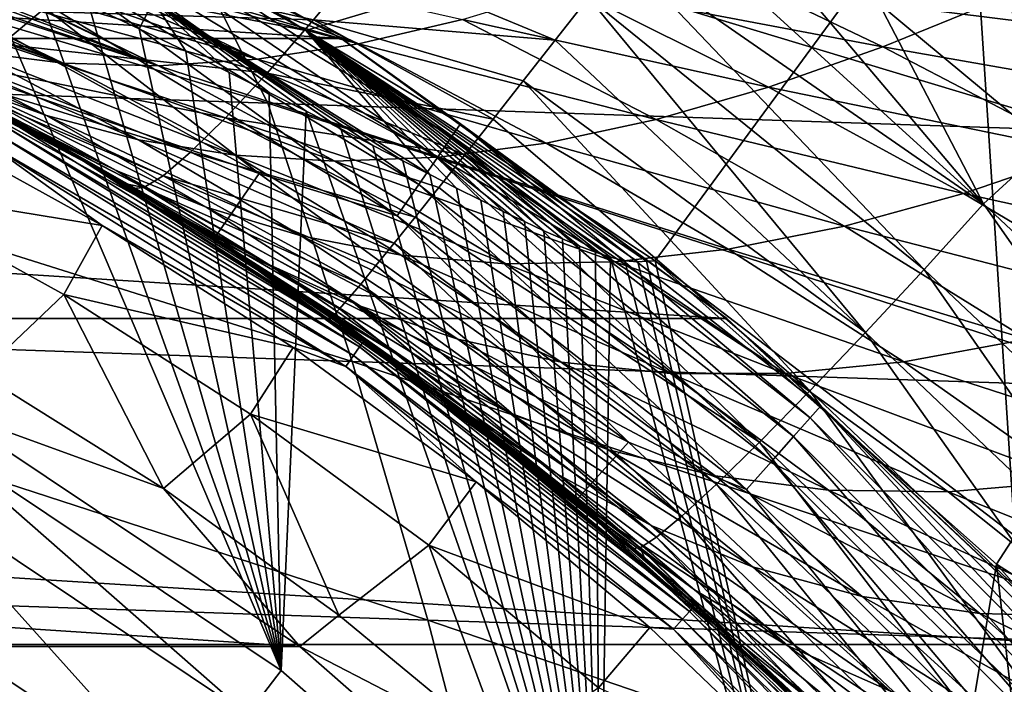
# Model space of a CAD drawing. Header units: metres. Extents: x -31 to 167, y -24 to 31.
# Tile 93 of 155: x 10.82 to 17.05, y 16.18 to 20.38. Entities that reach past the tile are written whole.
import ezdxf

# ---------------------------------------------------------------- set-up
doc = ezdxf.new("R2010")
doc.units = ezdxf.units.M
doc.layers.add('solid_12_381_042_XXX', color=7, linetype='CONTINUOUS')

msp = doc.modelspace()

# ---------------------------------------------------------------- linework, layer by layer
at = {"layer": 'solid_12_381_042_XXX'}
for points in [[(12.85965, 20.263948, -4), (-12.859702, 20.263912, -4), (-10.218286, 21.716007, -4)], [(12.85965, 20.263948, -4), (-10.218286, 21.716007, -4), (10.218121, 21.716084, -4)], [(12.85965, 20.263948, -4), (10.218121, 21.716084, -4), (10.218808, 21.715799, -1)], [(12.85993, 20.263815, -1), (10.218808, 21.715799, -1), (11.137647, 21.221012, -0.742193)], [(12.85965, 20.263948, -4), (10.218808, 21.715799, -1), (12.85993, 20.263815, -1)], [(12.395904, 19.854485, 145.368698), (6.301621, 21.673597, 145.193024), (7.173658, 20.032797, 145.355576)], [(12.395904, 19.854485, 145.368698), (11.558103, 21.500824, 145.196259), (6.301621, 21.673597, 145.193024)], [(16.832214, 21.565218, 115.372955), (10.375233, 21.556482, 115.366379), (12.635409, 20.315649, 115.443245)], [(11.671826, 20.499928, 115.469109), (12.635409, 20.315649, 115.443245), (10.375233, 21.556482, 115.366379)], [(16.832214, 21.565218, 115.372955), (12.635409, 20.315649, 115.443245), (14.845093, 18.857975, 115.540306)], [(16.832214, 21.565218, 115.372955), (14.845093, 18.857975, 115.540306), (17.121824, 17.117264, 115.661949)], [(22.768196, 21.571514, 115.377792), (16.832214, 21.565218, 115.372955), (18.121435, 16.221169, 115.725655)], [(16.832214, 21.565218, 115.372955), (17.121824, 17.117264, 115.661949), (18.121435, 16.221169, 115.725655)], [(17.586922, 19.68082, 145.377533), (11.558103, 21.500824, 145.196259), (12.395904, 19.854485, 145.368698)], [(17.586922, 19.68082, 145.377533), (16.865307, 21.32514, 145.198502), (11.558103, 21.500824, 145.196259)], [(16.923563, 19.216997, 141.785263), (14.865759, 21.091396, 142.00322), (15.091209, 21.383778, 142.054443)], [(16.262495, 20.482723, 141.957672), (16.923563, 19.216997, 141.785263), (15.091209, 21.383778, 142.054443)], [(22.757807, 19.512238, 145.382645), (16.865307, 21.32514, 145.198502), (17.586922, 19.68082, 145.377533)], [(22.757807, 19.512238, 145.382645), (22.232065, 21.146555, 145.199921), (16.865307, 21.32514, 145.198502)], [(11.137647, 21.221012, -0.742193), (11.091277, 21.132664, -0.50068), (13.557671, 19.641676, -0.50068)], [(13.614351, 19.723793, -0.742193), (11.137647, 21.221012, -0.742193), (13.557671, 19.641676, -0.50068)], [(12.85993, 20.263815, -1), (11.137647, 21.221012, -0.742193), (13.614351, 19.723793, -0.742193)], [(20.943966, 19.903238, 141.907089), (16.262495, 20.482723, 141.957672), (20.892202, 21.191086, 142.052658)], [(11.091277, 21.132664, -0.50068), (11.017414, 20.991928, -0.293264), (13.467381, 19.510872, -0.293264)], [(13.557671, 19.641676, -0.50068), (11.091277, 21.132664, -0.50068), (13.467381, 19.510872, -0.293264)], [(16.923563, 19.216997, 141.785263), (14.641596, 20.803211, 141.91774), (14.865759, 21.091396, 142.00322)], [(11.017414, 20.991928, -0.293264), (10.9211, 20.808418, -0.134106), (13.34965, 19.340307, -0.134106)], [(13.467381, 19.510872, -0.293264), (11.017414, 20.991928, -0.293264), (13.34965, 19.340307, -0.134106)], [(10.9211, 20.808418, -0.134106), (10.808912, 20.594662, -0.034074), (13.212515, 19.141632, -0.034074)], [(13.34965, 19.340307, -0.134106), (10.9211, 20.808418, -0.134106), (13.212515, 19.141632, -0.034074)], [(11.520878, 20.767397, 105.95295), (11.737055, 20.811844, 106.133453), (12.96901, 20.23048, 105.390472)], [(12.96901, 20.23048, 105.390472), (11.737055, 20.811844, 106.133453), (13.625897, 20.383738, 105.899178)], [(14.2955, 20.588516, 106.379929), (14.974461, 20.839272, 106.834229), (16.284985, 20.210779, 106.108505)], [(16.284985, 20.210779, 106.108505), (14.974461, 20.839272, 106.834229), (17.013964, 20.50766, 106.544502)], [(17.013964, 20.50766, 106.544502), (17.746273, 20.834291, 106.959892), (19.114004, 20.189844, 106.230728)], [(10.743679, 19.769253, 138.248474), (11.106231, 19.567873, 118.390305), (8.599384, 20.79184, 118.390305)], [(10.723753, 19.763365, 118.2976), (8.599384, 20.79184, 118.390305), (11.106231, 19.567873, 118.390305)], [(12.34033, 19.409107), (9.810481, 20.802723), (9.579649, 20.358761)], [(10.808912, 20.594662, -0.034074), (9.810481, 20.802723), (12.34033, 19.409107)], [(10.250444, 17.753241, 115.540306), (12.479568, 16.263773, 115.540306), (10.543937, 20.802044, 115.540306)], [(12.479568, 16.263773, 115.540306), (10.917994, 20.635038, 115.540306), (10.543937, 20.802044, 115.540306)], [(12.996515, 20.760069, 141.64566), (12.682897, 20.382853, 141.304153), (11.236191, 20.703674, 141.13121)], [(11.274477, 20.724112, 105.740974), (11.520878, 20.767397, 105.95295), (12.96901, 20.23048, 105.390472)], [(14.212504, 20.253651, 141.648361), (12.682897, 20.382853, 141.304153), (12.996515, 20.760069, 141.64566)], [(14.423568, 20.523561, 141.799271), (14.212504, 20.253651, 141.648361), (12.996515, 20.760069, 141.64566)], [(16.546854, 18.802715, 141.615997), (14.423568, 20.523561, 141.799271), (14.641596, 20.803211, 141.91774)], [(16.923563, 19.216997, 141.785263), (16.546854, 18.802715, 141.615997), (14.641596, 20.803211, 141.91774)], [(10.958062, 20.435949, 140.652878), (10.712054, 20.229219, 140.118698), (9.260486, 20.697369, 139.892899)], [(9.427893, 20.690281, 103.927811), (9.608297, 20.669222, 104.124306), (11.099112, 20.108881, 103.692703)], [(10.515891, 20.182346, 103.07283), (9.427893, 20.690281, 103.927811), (11.099112, 20.108881, 103.692703)], [(10.789176, 20.663826, 105.30452), (11.032881, 20.689787, 105.526756), (12.327688, 20.132502, 104.853188)], [(12.682897, 20.382853, 141.304153), (10.958062, 20.435949, 140.652878), (11.236191, 20.703674, 141.13121)], [(11.032881, 20.689787, 105.526756), (11.147876, 20.704988, 105.629311), (12.327688, 20.132502, 104.853188)], [(11.147876, 20.704988, 105.629311), (11.274477, 20.724112, 105.740974), (12.96901, 20.23048, 105.390472)], [(12.327688, 20.132502, 104.853188), (11.147876, 20.704988, 105.629311), (12.96901, 20.23048, 105.390472)], [(9.608297, 20.669222, 104.124306), (9.838174, 20.650372, 104.368294), (11.099112, 20.108881, 103.692703)], [(9.838174, 20.650372, 104.368294), (9.985083, 20.642931, 104.520508), (11.099112, 20.108881, 103.692703)], [(9.985083, 20.642931, 104.520508), (10.067979, 20.640295, 104.605125), (11.703679, 20.091789, 104.286926)], [(11.099112, 20.108881, 103.692703), (9.985083, 20.642931, 104.520508), (11.703679, 20.091789, 104.286926)], [(10.067979, 20.640295, 104.605125), (10.229601, 20.638371, 104.767532), (11.703679, 20.091789, 104.286926)], [(10.229601, 20.638371, 104.767532), (10.302763, 20.638887, 104.839943), (11.703679, 20.091789, 104.286926)], [(10.302763, 20.638887, 104.839943), (10.545744, 20.64674, 105.075615), (11.703679, 20.091789, 104.286926)], [(10.545744, 20.64674, 105.075615), (10.558294, 20.647398, 105.087585), (11.703679, 20.091789, 104.286926)], [(10.558294, 20.647398, 105.087585), (10.789176, 20.663826, 105.30452), (12.327688, 20.132502, 104.853188)], [(11.703679, 20.091789, 104.286926), (10.558294, 20.647398, 105.087585), (12.327688, 20.132502, 104.853188)], [(12.479568, 16.263773, 115.540306), (11.26307, 20.476185, 115.540306), (10.917994, 20.635038, 115.540306)], [(13.212515, 19.141632, -0.034074), (10.808912, 20.594662, -0.034074), (12.34033, 19.409107)], [(13.625897, 20.383738, 105.899178), (14.2955, 20.588516, 106.379929), (15.562896, 19.955587, 105.64547)], [(15.562896, 19.955587, 105.64547), (14.2955, 20.588516, 106.379929), (16.284985, 20.210779, 106.108505)], [(11.671826, 20.499928, 115.469109), (11.26307, 20.476185, 115.540306), (11.581841, 20.325537, 115.540306)], [(11.671826, 20.499928, 115.469109), (11.581841, 20.325537, 115.540306), (11.876694, 20.183058, 115.540306)], [(11.671826, 20.499928, 115.469109), (11.876694, 20.183058, 115.540306), (12.149757, 20.048639, 115.540306)], [(11.671826, 20.499928, 115.469109), (12.149757, 20.048639, 115.540306), (12.402943, 19.922123, 115.540306)], [(11.671826, 20.499928, 115.469109), (12.402943, 19.922123, 115.540306), (12.637967, 19.803307, 115.540306)], [(11.671826, 20.499928, 115.469109), (12.637967, 19.803307, 115.540306), (12.856379, 19.691971, 115.540306)], [(11.671826, 20.499928, 115.469109), (12.856379, 19.691971, 115.540306), (13.059547, 19.587893, 115.540306)], [(11.671826, 20.499928, 115.469109), (13.059547, 19.587893, 115.540306), (13.248655, 19.490879, 115.540306)], [(11.671826, 20.499928, 115.469109), (13.248655, 19.490879, 115.540306), (13.419988, 19.403179, 115.540306)], [(11.671826, 20.499928, 115.469109), (13.419988, 19.403179, 115.540306), (12.635409, 20.315649, 115.443245)], [(16.175777, 18.402962, 141.357346), (14.212504, 20.253651, 141.648361), (14.423568, 20.523561, 141.799271)], [(16.546854, 18.802715, 141.615997), (16.175777, 18.402962, 141.357346), (14.423568, 20.523561, 141.799271)], [(16.284985, 20.210779, 106.108505), (17.013964, 20.50766, 106.544502), (18.336901, 19.85121, 105.815186)], [(18.336901, 19.85121, 105.815186), (17.013964, 20.50766, 106.544502), (19.114004, 20.189844, 106.230728)], [(9.415496, 20.475409, 101.773178), (9.955138, 20.30724, 102.431534), (10.995264, 19.77713, 101.538101)], [(10.438899, 19.977442, 100.84964), (9.415496, 20.475409, 101.773178), (10.995264, 19.77713, 101.538101)], [(12.389606, 20.045834, 140.885864), (10.712054, 20.229219, 140.118698), (10.958062, 20.435949, 140.652878)], [(12.682897, 20.382853, 141.304153), (12.389606, 20.045834, 140.885864), (10.958062, 20.435949, 140.652878)], [(12.479568, 16.263773, 115.540306), (11.581841, 20.325537, 115.540306), (11.26307, 20.476185, 115.540306)], [(16.262495, 20.482723, 141.957672), (17.333847, 19.593832, 141.865097), (16.923563, 19.216997, 141.785263)], [(20.943966, 19.903238, 141.907089), (17.333847, 19.593832, 141.865097), (16.262495, 20.482723, 141.957672)], [(9.497038, 20.397457, 99.336861), (9.901864, 20.209946, 100.149109), (10.888529, 19.696531, 99.176201)], [(10.486546, 19.906841, 98.308716), (9.497038, 20.397457, 99.336861), (10.888529, 19.696531, 99.176201)], [(13.819621, 19.753803, 141.255508), (12.389606, 20.045834, 140.885864), (12.682897, 20.382853, 141.304153)], [(14.010841, 19.996616, 141.466797), (13.819621, 19.753803, 141.255508), (12.682897, 20.382853, 141.304153)], [(14.212504, 20.253651, 141.648361), (14.010841, 19.996616, 141.466797), (12.682897, 20.382853, 141.304153)], [(12.96901, 20.23048, 105.390472), (13.625897, 20.383738, 105.899178), (14.851562, 19.750799, 105.151756)], [(14.851562, 19.750799, 105.151756), (13.625897, 20.383738, 105.899178), (15.562896, 19.955587, 105.64547)], [(9.579649, 20.358761), (10.486546, 19.906841, 98.308716), (11.419477, 19.386736, 97.289581)], [(9.579649, 20.358761), (11.419477, 19.386736, 97.289581), (12.030106, 19.013851, 96.590744)], [(12.055897, 18.99744), (9.579649, 20.358761), (12.030106, 19.013851, 96.590744)], [(12.34033, 19.409107), (9.579649, 20.358761), (12.055897, 18.99744)], [(12.479568, 16.263773, 115.540306), (11.876694, 20.183058, 115.540306), (11.581841, 20.325537, 115.540306)], [(12.635409, 20.315649, 115.443245), (13.419988, 19.403179, 115.540306), (13.588861, 19.317291, 115.540306)], [(12.635409, 20.315649, 115.443245), (13.588861, 19.317291, 115.540306), (13.741833, 19.240356, 115.540306)], [(12.635409, 20.315649, 115.443245), (13.741833, 19.240356, 115.540306), (13.88451, 19.169785, 115.540306)], [(12.635409, 20.315649, 115.443245), (13.88451, 19.169785, 115.540306), (14.017656, 19.105455, 115.540306)], [(12.635409, 20.315649, 115.443245), (14.017656, 19.105455, 115.540306), (14.141982, 19.047308, 115.540306)], [(12.635409, 20.315649, 115.443245), (14.141982, 19.047308, 115.540306), (14.258147, 18.995363, 115.540306)], [(12.635409, 20.315649, 115.443245), (14.258147, 18.995363, 115.540306), (14.366763, 18.949778, 115.540306)], [(12.635409, 20.315649, 115.443245), (14.366763, 18.949778, 115.540306), (14.468398, 18.910944, 115.540306)], [(12.635409, 20.315649, 115.443245), (14.468398, 18.910944, 115.540306), (14.56356, 18.879707, 115.540306)], [(12.635409, 20.315649, 115.443245), (14.56356, 18.879707, 115.540306), (14.652581, 18.858046, 115.540306)], [(12.635409, 20.315649, 115.443245), (14.652581, 18.858046, 115.540306), (14.735197, 18.850737, 115.540306)], [(12.635409, 20.315649, 115.443245), (14.735197, 18.850737, 115.540306), (14.789753, 18.854467, 115.540306)], [(12.635409, 20.315649, 115.443245), (14.789753, 18.854467, 115.540306), (14.845093, 18.857975, 115.540306)], [(15.298251, 18.492151, -4), (-15.29828, 18.492128, -4), (-12.859702, 20.263912, -4)], [(15.298251, 18.492151, -4), (-12.859702, 20.263912, -4), (12.85965, 20.263948, -4)], [(9.955138, 20.30724, 102.431534), (10.515891, 20.182346, 103.07283), (11.576852, 19.623493, 102.208954)], [(10.995264, 19.77713, 101.538101), (9.955138, 20.30724, 102.431534), (11.576852, 19.623493, 102.208954)], [(15.298251, 18.492151, -4), (12.85965, 20.263948, -4), (12.85993, 20.263815, -1)], [(15.298245, 18.49226, -1), (12.85993, 20.263815, -1), (13.614351, 19.723793, -0.742193)], [(15.298251, 18.492151, -4), (12.85993, 20.263815, -1), (15.298245, 18.49226, -1)], [(16.175777, 18.402962, 141.357346), (14.010841, 19.996616, 141.466797), (14.212504, 20.253651, 141.648361)], [(11.435331, 19.429338, 99.909225), (10.888529, 19.696531, 99.176201), (9.901864, 20.209946, 100.149109)], [(11.435331, 19.429338, 99.909225), (9.901864, 20.209946, 100.149109), (10.438899, 19.977442, 100.84964)], [(12.127623, 19.762581, 140.400482), (10.506709, 20.091585, 139.543854), (10.712054, 20.229219, 140.118698)], [(12.389606, 20.045834, 140.885864), (12.127623, 19.762581, 140.400482), (10.712054, 20.229219, 140.118698)], [(12.479568, 16.263773, 115.540306), (12.149757, 20.048639, 115.540306), (11.876694, 20.183058, 115.540306)], [(12.327688, 20.132502, 104.853188), (12.96901, 20.23048, 105.390472), (14.155043, 19.602343, 104.62603)], [(14.155043, 19.602343, 104.62603), (12.96901, 20.23048, 105.390472), (14.851562, 19.750799, 105.151756)], [(15.562896, 19.955587, 105.64547), (16.284985, 20.210779, 106.108505), (17.563219, 19.544828, 105.375435)], [(17.563219, 19.544828, 105.375435), (16.284985, 20.210779, 106.108505), (18.336901, 19.85121, 105.815186)], [(10.515891, 20.182346, 103.07283), (11.099112, 20.108881, 103.692703), (12.185318, 19.525425, 102.857201)], [(11.576852, 19.623493, 102.208954), (10.515891, 20.182346, 103.07283), (12.185318, 19.525425, 102.857201)], [(11.703679, 20.091789, 104.286926), (12.327688, 20.132502, 104.853188), (13.476878, 19.514196, 104.068031)], [(13.476878, 19.514196, 104.068031), (12.327688, 20.132502, 104.853188), (14.155043, 19.602343, 104.62603)], [(11.906414, 19.543781, 139.862686), (10.348194, 20.027008, 138.946213), (10.506709, 20.091585, 139.543854)], [(12.127623, 19.762581, 140.400482), (11.906414, 19.543781, 139.862686), (10.506709, 20.091585, 139.543854)], [(11.099112, 20.108881, 103.692703), (11.703679, 20.091789, 104.286926), (12.819421, 19.48842, 103.477882)], [(12.185318, 19.525425, 102.857201), (11.099112, 20.108881, 103.692703), (12.819421, 19.48842, 103.477882)], [(12.819421, 19.48842, 103.477882), (11.703679, 20.091789, 104.286926), (13.476878, 19.514196, 104.068031)], [(12.92809, 18.220711, 145.526337), (7.173658, 20.032797, 145.355576), (7.827365, 18.396338, 145.504456)], [(12.92809, 18.220711, 145.526337), (12.395904, 19.854485, 145.368698), (7.173658, 20.032797, 145.355576)], [(11.610448, 19.320877, 138.704468), (10.743679, 19.769253, 138.248474), (10.243365, 20.03306, 138.346222)], [(11.732837, 19.395966, 139.290741), (10.243365, 20.03306, 138.346222), (10.348194, 20.027008, 138.946213)], [(11.732837, 19.395966, 139.290741), (11.610448, 19.320877, 138.704468), (10.243365, 20.03306, 138.346222)], [(11.906414, 19.543781, 139.862686), (11.732837, 19.395966, 139.290741), (10.348194, 20.027008, 138.946213)], [(13.640998, 19.527941, 141.016861), (12.127623, 19.762581, 140.400482), (12.389606, 20.045834, 140.885864)], [(12.479568, 16.263773, 115.540306), (12.402943, 19.922123, 115.540306), (12.149757, 20.048639, 115.540306)], [(13.819621, 19.753803, 141.255508), (13.640998, 19.527941, 141.016861), (12.389606, 20.045834, 140.885864)], [(15.824375, 18.03355, 141.011566), (13.819621, 19.753803, 141.255508), (14.010841, 19.996616, 141.466797)], [(16.175777, 18.402962, 141.357346), (15.824375, 18.03355, 141.011566), (14.010841, 19.996616, 141.466797)], [(10.438899, 19.977442, 100.84964), (10.995264, 19.77713, 101.538101), (12.005244, 19.197104, 100.630005)], [(11.435331, 19.429338, 99.909225), (10.438899, 19.977442, 100.84964), (12.005244, 19.197104, 100.630005)], [(14.851562, 19.750799, 105.151756), (15.562896, 19.955587, 105.64547), (16.797106, 19.283632, 104.904228)], [(16.797106, 19.283632, 104.904228), (15.562896, 19.955587, 105.64547), (17.563219, 19.544828, 105.375435)], [(10.486546, 19.906841, 98.308716), (10.888529, 19.696531, 99.176201), (11.847939, 19.135496, 98.178062)], [(11.419477, 19.386736, 97.289581), (10.486546, 19.906841, 98.308716), (11.847939, 19.135496, 98.178062)], [(12.479568, 16.263773, 115.540306), (12.637967, 19.803307, 115.540306), (12.402943, 19.922123, 115.540306)], [(17.97925, 18.052408, 145.541245), (12.395904, 19.854485, 145.368698), (12.92809, 18.220711, 145.526337)], [(17.97925, 18.052408, 145.541245), (17.586922, 19.68082, 145.377533), (12.395904, 19.854485, 145.368698)], [(9.878297, 19.321156, 118.090302), (10.090105, 19.774429, 118.090302), (11.347149, 19.080915, 118.090302)], [(10.631763, 19.593834, 118.104897), (11.347149, 19.080915, 118.090302), (10.090105, 19.774429, 118.090302)], [(10.703403, 19.725863, 118.21389), (10.723753, 19.763365, 118.2976), (12.999601, 18.346657, 118.2976)], [(12.999601, 18.346657, 118.2976), (10.723753, 19.763365, 118.2976), (11.106231, 19.567873, 118.390305)], [(10.743679, 19.769253, 138.248474), (11.48781, 19.346323, 138.130341), (11.106231, 19.567873, 118.390305)], [(11.610448, 19.320877, 138.704468), (11.48781, 19.346323, 138.130341), (10.743679, 19.769253, 138.248474)], [(10.995264, 19.77713, 101.538101), (11.576852, 19.623493, 102.208954), (12.605286, 19.015436, 101.332481)], [(12.005244, 19.197104, 100.630005), (10.995264, 19.77713, 101.538101), (12.605286, 19.015436, 101.332481)], [(13.326756, 19.133627, 140.464844), (11.906414, 19.543781, 139.862686), (12.127623, 19.762581, 140.400482)], [(13.476205, 19.32058, 140.752518), (13.326756, 19.133627, 140.464844), (12.127623, 19.762581, 140.400482)], [(13.640998, 19.527941, 141.016861), (13.476205, 19.32058, 140.752518), (12.127623, 19.762581, 140.400482)], [(12.479568, 16.263773, 115.540306), (14.49544, 14.495886, 115.540306), (12.637967, 19.803307, 115.540306)], [(14.49544, 14.495886, 115.540306), (12.856379, 19.691971, 115.540306), (12.637967, 19.803307, 115.540306)], [(15.824375, 18.03355, 141.011566), (13.640998, 19.527941, 141.016861), (13.819621, 19.753803, 141.255508)], [(14.155043, 19.602343, 104.62603), (14.851562, 19.750799, 105.151756), (16.043192, 19.077061, 104.397629)], [(16.043192, 19.077061, 104.397629), (14.851562, 19.750799, 105.151756), (16.797106, 19.283632, 104.904228)], [(10.703403, 19.725863, 118.21389), (12.974934, 18.311844, 118.21389), (10.671704, 19.667442, 118.147484)], [(10.703403, 19.725863, 118.21389), (12.999601, 18.346657, 118.2976), (12.974934, 18.311844, 118.21389)], [(12.400736, 18.833666, 98.946915), (11.847939, 19.135496, 98.178062), (10.888529, 19.696531, 99.176201)], [(12.400736, 18.833666, 98.946915), (10.888529, 19.696531, 99.176201), (11.435331, 19.429338, 99.909225)], [(14.49544, 14.495886, 115.540306), (13.059547, 19.587893, 115.540306), (12.856379, 19.691971, 115.540306)], [(13.614351, 19.723793, -0.742193), (13.557671, 19.641676, -0.50068), (15.826363, 17.864271, -0.50068)], [(15.892528, 17.938955, -0.742193), (13.614351, 19.723793, -0.742193), (15.826363, 17.864271, -0.50068)], [(15.298245, 18.49226, -1), (13.614351, 19.723793, -0.742193), (15.892528, 17.938955, -0.742193)], [(10.671704, 19.667442, 118.147484), (12.936507, 18.25761, 118.147484), (10.631763, 19.593834, 118.104897)], [(12.974934, 18.311844, 118.21389), (12.936507, 18.25761, 118.147484), (10.671704, 19.667442, 118.147484)], [(11.576852, 19.623493, 102.208954), (12.185318, 19.525425, 102.857201), (13.237432, 18.893953, 102.010963)], [(12.605286, 19.015436, 101.332481), (11.576852, 19.623493, 102.208954), (13.237432, 18.893953, 102.010963)], [(13.557671, 19.641676, -0.50068), (13.467381, 19.510872, -0.293264), (15.720965, 17.745302, -0.293264)], [(15.826363, 17.864271, -0.50068), (13.557671, 19.641676, -0.50068), (15.720965, 17.745302, -0.293264)], [(10.631763, 19.593834, 118.104897), (12.88809, 18.189278, 118.104897), (11.347149, 19.080915, 118.090302)], [(12.936507, 18.25761, 118.147484), (12.88809, 18.189278, 118.104897), (10.631763, 19.593834, 118.104897)], [(12.798466, 18.505384, 138.024551), (13.442346, 18.043097, 118.390305), (11.106231, 19.567873, 118.390305)], [(12.999601, 18.346657, 118.2976), (11.106231, 19.567873, 118.390305), (13.442346, 18.043097, 118.390305)], [(12.170646, 18.9242, 138.055679), (12.798466, 18.505384, 138.024551), (11.106231, 19.567873, 118.390305)], [(11.540965, 19.314661, 138.12323), (12.170646, 18.9242, 138.055679), (11.106231, 19.567873, 118.390305)], [(11.48781, 19.346323, 138.130341), (11.540965, 19.314661, 138.12323), (11.106231, 19.567873, 118.390305)], [(14.49544, 14.495886, 115.540306), (13.248655, 19.490879, 115.540306), (13.059547, 19.587893, 115.540306)], [(13.476878, 19.514196, 104.068031), (14.155043, 19.602343, 104.62603), (15.306385, 18.931517, 103.8545)], [(15.306385, 18.931517, 103.8545), (14.155043, 19.602343, 104.62603), (16.043192, 19.077061, 104.397629)], [(18.934189, 17.32551, 141.60199), (16.923563, 19.216997, 141.785263), (17.333847, 19.593832, 141.865097)], [(13.193995, 18.968771, 140.156509), (11.732837, 19.395966, 139.290741), (11.906414, 19.543781, 139.862686)], [(13.326756, 19.133627, 140.464844), (13.193995, 18.968771, 140.156509), (11.906414, 19.543781, 139.862686)], [(12.185318, 19.525425, 102.857201), (12.819421, 19.48842, 103.477882), (13.900288, 18.838617, 102.659691)], [(13.237432, 18.893953, 102.010963), (12.185318, 19.525425, 102.857201), (13.900288, 18.838617, 102.659691)], [(12.819421, 19.48842, 103.477882), (13.476878, 19.514196, 104.068031), (14.591053, 18.85129, 103.274963)], [(13.467381, 19.510872, -0.293264), (13.34965, 19.340307, -0.134106), (15.583532, 17.590172, -0.134106)], [(15.720965, 17.745302, -0.293264), (13.467381, 19.510872, -0.293264), (15.583532, 17.590172, -0.134106)], [(15.506416, 17.709377, 140.587509), (13.476205, 19.32058, 140.752518), (13.640998, 19.527941, 141.016861)], [(14.591053, 18.85129, 103.274963), (13.476878, 19.514196, 104.068031), (15.306385, 18.931517, 103.8545)], [(15.824375, 18.03355, 141.011566), (15.506416, 17.709377, 140.587509), (13.640998, 19.527941, 141.016861)], [(16.797106, 19.283632, 104.904228), (17.563219, 19.544828, 105.375435), (18.80632, 18.839808, 104.638466)], [(13.900288, 18.838617, 102.659691), (12.819421, 19.48842, 103.477882), (14.591053, 18.85129, 103.274963)], [(14.49544, 14.495886, 115.540306), (13.419988, 19.403179, 115.540306), (13.248655, 19.490879, 115.540306)], [(11.419477, 19.386736, 97.289581), (11.847939, 19.135496, 98.178062), (12.776937, 18.52903, 97.144615)], [(12.030106, 19.013851, 96.590744), (11.419477, 19.386736, 97.289581), (12.776937, 18.52903, 97.144615)], [(11.435331, 19.429338, 99.909225), (12.005244, 19.197104, 100.630005), (12.981093, 18.569796, 99.7033)], [(12.400736, 18.833666, 98.946915), (11.435331, 19.429338, 99.909225), (12.981093, 18.569796, 99.7033)], [(12.982614, 18.710379, 139.487885), (11.610448, 19.320877, 138.704468), (11.732837, 19.395966, 139.290741)], [(13.078857, 18.827166, 139.829636), (12.982614, 18.710379, 139.487885), (11.732837, 19.395966, 139.290741)], [(13.193995, 18.968771, 140.156509), (13.078857, 18.827166, 139.829636), (11.732837, 19.395966, 139.290741)], [(14.675787, 17.709276), (12.34033, 19.409107), (12.055897, 18.99744)], [(13.212515, 19.141632, -0.034074), (12.34033, 19.409107), (14.675787, 17.709276)], [(14.49544, 14.495886, 115.540306), (13.588861, 19.317291, 115.540306), (13.419988, 19.403179, 115.540306)], [(11.105159, 18.643106, 118.090302), (10.57562, 18.142664, 119.302742), (9.878297, 19.321156, 118.090302)], [(11.105159, 18.643106, 118.090302), (9.878297, 19.321156, 118.090302), (11.347149, 19.080915, 118.090302)], [(11.610448, 19.320877, 138.704468), (11.540965, 19.314661, 138.12323), (11.48781, 19.346323, 138.130341)], [(12.849206, 18.554138, 138.769135), (11.540965, 19.314661, 138.12323), (11.610448, 19.320877, 138.704468)], [(12.813236, 18.516098, 138.397736), (12.170646, 18.9242, 138.055679), (11.540965, 19.314661, 138.12323)], [(12.849206, 18.554138, 138.769135), (12.813236, 18.516098, 138.397736), (11.540965, 19.314661, 138.12323)], [(12.905762, 18.619011, 139.133011), (12.849206, 18.554138, 138.769135), (11.610448, 19.320877, 138.704468)], [(12.982614, 18.710379, 139.487885), (12.905762, 18.619011, 139.133011), (11.610448, 19.320877, 138.704468)], [(13.34965, 19.340307, -0.134106), (13.212515, 19.141632, -0.034074), (15.42345, 17.409475, -0.034074)], [(15.506416, 17.709377, 140.587509), (13.326756, 19.133627, 140.464844), (13.476205, 19.32058, 140.752518)], [(15.583532, 17.590172, -0.134106), (13.34965, 19.340307, -0.134106), (15.42345, 17.409475, -0.034074)], [(14.49544, 14.495886, 115.540306), (13.741833, 19.240356, 115.540306), (13.588861, 19.317291, 115.540306)], [(16.043192, 19.077061, 104.397629), (16.797106, 19.283632, 104.904228), (17.99505, 18.571314, 104.15905)], [(17.99505, 18.571314, 104.15905), (16.797106, 19.283632, 104.904228), (18.80632, 18.839808, 104.638466)], [(12.005244, 19.197104, 100.630005), (12.605286, 19.015436, 101.332481), (13.597292, 18.360617, 100.440582)], [(12.981093, 18.569796, 99.7033), (12.005244, 19.197104, 100.630005), (13.597292, 18.360617, 100.440582)], [(14.49544, 14.495886, 115.540306), (13.88451, 19.169785, 115.540306), (13.741833, 19.240356, 115.540306)], [(18.514769, 16.944033, 141.437988), (16.546854, 18.802715, 141.615997), (16.923563, 19.216997, 141.785263)], [(18.934189, 17.32551, 141.60199), (18.514769, 16.944033, 141.437988), (16.923563, 19.216997, 141.785263)], [(13.331809, 18.193054, 97.954262), (12.776937, 18.52903, 97.144615), (11.847939, 19.135496, 98.178062)], [(13.331809, 18.193054, 97.954262), (11.847939, 19.135496, 98.178062), (12.400736, 18.833666, 98.946915)], [(15.233702, 17.442554, 140.100067), (13.193995, 18.968771, 140.156509), (13.326756, 19.133627, 140.464844)], [(15.42345, 17.409475, -0.034074), (13.212515, 19.141632, -0.034074), (14.675787, 17.709276)], [(15.506416, 17.709377, 140.587509), (15.233702, 17.442554, 140.100067), (13.326756, 19.133627, 140.464844)], [(14.49544, 14.495886, 115.540306), (14.017656, 19.105455, 115.540306), (13.88451, 19.169785, 115.540306)], [(11.105159, 18.643106, 118.090302), (11.347149, 19.080915, 118.090302), (12.555661, 18.308252, 118.090302)], [(12.88809, 18.189278, 118.104897), (12.555661, 18.308252, 118.090302), (11.347149, 19.080915, 118.090302)], [(14.49544, 14.495886, 115.540306), (14.141982, 19.047308, 115.540306), (14.017656, 19.105455, 115.540306)], [(15.306385, 18.931517, 103.8545), (16.043192, 19.077061, 104.397629), (17.197493, 18.361666, 103.638947)], [(17.197493, 18.361666, 103.638947), (16.043192, 19.077061, 104.397629), (17.99505, 18.571314, 104.15905)], [(12.643579, 18.611553, 95.85762), (12.030106, 19.013851, 96.590744), (12.776937, 18.52903, 97.144615)], [(12.055897, 18.99744), (12.030106, 19.013851, 96.590744), (12.643579, 18.611553, 95.85762)], [(12.605286, 19.015436, 101.332481), (13.237432, 18.893953, 102.010963), (14.251643, 18.216442, 101.15226)], [(13.597292, 18.360617, 100.440582), (12.605286, 19.015436, 101.332481), (14.251643, 18.216442, 101.15226)], [(14.49544, 14.495886, 115.540306), (14.258147, 18.995363, 115.540306), (14.141982, 19.047308, 115.540306)], [(12.055897, 18.99744), (12.643579, 18.611553, 95.85762), (13.253394, 18.182341, 95.091957)], [(12.055897, 18.99744), (13.253394, 18.182341, 95.091957), (13.853066, 17.729708, 94.313148)], [(14.342162, 17.33637), (12.055897, 18.99744), (13.853066, 17.729708, 94.313148)], [(14.675787, 17.709276), (12.055897, 18.99744), (14.342162, 17.33637)], [(15.014644, 17.24094, 139.568375), (13.078857, 18.827166, 139.829636), (13.193995, 18.968771, 140.156509)], [(15.233702, 17.442554, 140.100067), (15.014644, 17.24094, 139.568375), (13.193995, 18.968771, 140.156509)], [(14.49544, 14.495886, 115.540306), (14.366763, 18.949778, 115.540306), (14.258147, 18.995363, 115.540306)], [(14.49544, 14.495886, 115.540306), (14.468398, 18.910944, 115.540306), (14.366763, 18.949778, 115.540306)], [(12.813236, 18.516098, 138.397736), (12.798466, 18.505384, 138.024551), (12.170646, 18.9242, 138.055679)], [(13.237432, 18.893953, 102.010963), (13.900288, 18.838617, 102.659691), (14.942547, 18.143679, 101.83168)], [(14.251643, 18.216442, 101.15226), (13.237432, 18.893953, 102.010963), (14.942547, 18.143679, 101.83168)], [(14.49544, 14.495886, 115.540306), (14.56356, 18.879707, 115.540306), (14.468398, 18.910944, 115.540306)], [(14.49544, 14.495886, 115.540306), (16.263683, 12.47958, 115.540306), (14.56356, 18.879707, 115.540306)], [(16.263683, 12.47958, 115.540306), (14.652581, 18.858046, 115.540306), (14.56356, 18.879707, 115.540306)], [(14.591053, 18.85129, 103.274963), (15.306385, 18.931517, 103.8545), (16.41955, 18.217781, 103.077179)], [(16.41955, 18.217781, 103.077179), (15.306385, 18.931517, 103.8545), (17.197493, 18.361666, 103.638947)], [(12.400736, 18.833666, 98.946915), (12.981093, 18.569796, 99.7033), (13.91936, 17.898039, 98.751266)], [(13.331809, 18.193054, 97.954262), (12.400736, 18.833666, 98.946915), (13.91936, 17.898039, 98.751266)], [(15.014644, 17.24094, 139.568375), (12.982614, 18.710379, 139.487885), (13.078857, 18.827166, 139.829636)], [(13.900288, 18.838617, 102.659691), (14.591053, 18.85129, 103.274963), (15.666574, 18.144302, 102.474335)], [(14.942547, 18.143679, 101.83168), (13.900288, 18.838617, 102.659691), (15.666574, 18.144302, 102.474335)], [(15.666574, 18.144302, 102.474335), (14.591053, 18.85129, 103.274963), (16.41955, 18.217781, 103.077179)], [(16.263683, 12.47958, 115.540306), (14.735197, 18.850737, 115.540306), (14.652581, 18.858046, 115.540306)], [(16.263683, 12.47958, 115.540306), (14.789753, 18.854467, 115.540306), (14.735197, 18.850737, 115.540306)], [(16.263683, 12.47958, 115.540306), (14.845093, 18.857975, 115.540306), (14.789753, 18.854467, 115.540306)], [(16.263683, 12.47958, 115.540306), (17.004496, 16.936541, 115.540306), (14.845093, 18.857975, 115.540306)], [(17.121824, 17.117264, 115.661949), (14.845093, 18.857975, 115.540306), (17.004496, 16.936541, 115.540306)], [(18.100155, 16.576853, 141.182816), (16.175777, 18.402962, 141.357346), (16.546854, 18.802715, 141.615997)], [(18.514769, 16.944033, 141.437988), (18.100155, 16.576853, 141.182816), (16.546854, 18.802715, 141.615997)], [(14.853456, 17.107431, 139.013474), (12.905762, 18.619011, 139.133011), (12.982614, 18.710379, 139.487885)], [(15.014644, 17.24094, 139.568375), (14.853456, 17.107431, 139.013474), (12.982614, 18.710379, 139.487885)], [(11.105159, 18.643106, 118.090302), (11.73489, 17.415291, 119.302742), (10.57562, 18.142664, 119.302742)], [(12.28548, 17.887285, 118.090302), (11.73489, 17.415291, 119.302742), (11.105159, 18.643106, 118.090302)], [(12.28548, 17.887285, 118.090302), (11.105159, 18.643106, 118.090302), (12.555661, 18.308252, 118.090302)], [(12.643579, 18.611553, 95.85762), (12.776937, 18.52903, 97.144615), (13.675611, 17.876923, 96.075378)], [(13.253394, 18.182341, 95.091957), (12.643579, 18.611553, 95.85762), (13.675611, 17.876923, 96.075378)], [(14.750107, 17.040134, 138.455841), (12.849206, 18.554138, 138.769135), (12.905762, 18.619011, 139.133011)], [(14.853456, 17.107431, 139.013474), (14.750107, 17.040134, 138.455841), (12.905762, 18.619011, 139.133011)], [(12.981093, 18.569796, 99.7033), (13.597292, 18.360617, 100.440582), (14.549277, 17.661829, 99.52829)], [(13.91936, 17.898039, 98.751266), (12.981093, 18.569796, 99.7033), (14.549277, 17.661829, 99.52829)], [(14.228398, 17.50782, 96.931549), (13.675611, 17.876923, 96.075378), (12.776937, 18.52903, 97.144615)], [(14.228398, 17.50782, 96.931549), (12.776937, 18.52903, 97.144615), (13.331809, 18.193054, 97.954262)], [(12.813236, 18.516098, 138.397736), (14.697086, 17.036596, 137.914032), (12.798466, 18.505384, 138.024551)], [(12.798466, 18.505384, 138.024551), (14.697086, 17.036596, 137.914032), (13.442346, 18.043097, 118.390305)], [(14.750107, 17.040134, 138.455841), (12.813236, 18.516098, 138.397736), (12.849206, 18.554138, 138.769135)], [(14.750107, 17.040134, 138.455841), (14.697086, 17.036596, 137.914032), (12.813236, 18.516098, 138.397736)], [(17.495678, 16.428629, -4), (-17.495672, 16.428635, -4), (-15.29828, 18.492128, -4)], [(17.495678, 16.428629, -4), (-15.29828, 18.492128, -4), (15.298251, 18.492151, -4)], [(17.4953, 16.429073, -1), (15.298245, 18.49226, -1), (15.892528, 17.938955, -0.742193)], [(15.298251, 18.492151, -4), (15.298245, 18.49226, -1), (17.4953, 16.429073, -1)], [(17.495678, 16.428629, -4), (15.298251, 18.492151, -4), (17.4953, 16.429073, -1)], [(13.408081, 16.583162, 145.670197), (7.827365, 18.396338, 145.504456), (8.419754, 16.753889, 145.640289)], [(13.408081, 16.583162, 145.670197), (12.92809, 18.220711, 145.526337), (7.827365, 18.396338, 145.504456)], [(17.706245, 16.238894, 140.838303), (15.824375, 18.03355, 141.011566), (16.175777, 18.402962, 141.357346)], [(18.100155, 16.576853, 141.182816), (17.706245, 16.238894, 140.838303), (16.175777, 18.402962, 141.357346)], [(12.974934, 18.311844, 118.21389), (12.999601, 18.346657, 118.2976), (15.090672, 16.669167, 118.2976)], [(15.090672, 16.669167, 118.2976), (12.999601, 18.346657, 118.2976), (13.442346, 18.043097, 118.390305)], [(13.597292, 18.360617, 100.440582), (14.251643, 18.216442, 101.15226), (15.224236, 17.495445, 100.277939)], [(14.549277, 17.661829, 99.52829), (13.597292, 18.360617, 100.440582), (15.224236, 17.495445, 100.277939)], [(16.41955, 18.217781, 103.077179), (17.197493, 18.361666, 103.638947), (18.310839, 17.605513, 102.879272)], [(12.28548, 17.887285, 118.090302), (12.555661, 18.308252, 118.090302), (13.712271, 17.458912, 118.090302)], [(12.88809, 18.189278, 118.104897), (13.712271, 17.458912, 118.090302), (12.555661, 18.308252, 118.090302)], [(12.936507, 18.25761, 118.147484), (15.017428, 16.588261, 118.147484), (12.88809, 18.189278, 118.104897)], [(12.974934, 18.311844, 118.21389), (15.062037, 16.637535, 118.21389), (12.936507, 18.25761, 118.147484)], [(15.062037, 16.637535, 118.21389), (15.017428, 16.588261, 118.147484), (12.936507, 18.25761, 118.147484)], [(12.974934, 18.311844, 118.21389), (15.090672, 16.669167, 118.2976), (15.062037, 16.637535, 118.21389)], [(18.332319, 16.421877, 145.690659), (12.92809, 18.220711, 145.526337), (13.408081, 16.583162, 145.670197)], [(18.332319, 16.421877, 145.690659), (17.97925, 18.052408, 145.541245), (12.92809, 18.220711, 145.526337)], [(13.331809, 18.193054, 97.954262), (13.91936, 17.898039, 98.751266), (14.819675, 17.18257, 97.774948)], [(14.228398, 17.50782, 96.931549), (13.331809, 18.193054, 97.954262), (14.819675, 17.18257, 97.774948)], [(14.251643, 18.216442, 101.15226), (14.942547, 18.143679, 101.83168), (15.942389, 17.405762, 100.992516)], [(15.224236, 17.495445, 100.277939), (14.251643, 18.216442, 101.15226), (15.942389, 17.405762, 100.992516)], [(15.666574, 18.144302, 102.474335), (16.41955, 18.217781, 103.077179), (17.490753, 17.462374, 102.296135)], [(17.490753, 17.462374, 102.296135), (16.41955, 18.217781, 103.077179), (18.310839, 17.605513, 102.879272)], [(10.57562, 18.142664, 119.302742), (11.73489, 17.415291, 119.302742), (10.346453, 17.92079, 128.090302)], [(12.88809, 18.189278, 118.104897), (14.961223, 16.526176, 118.104897), (13.712271, 17.458912, 118.090302)], [(15.017428, 16.588261, 118.147484), (14.961223, 16.526176, 118.104897), (12.88809, 18.189278, 118.104897)], [(13.253394, 18.182341, 95.091957), (13.675611, 17.876923, 96.075378), (14.54779, 17.175667, 94.984795)], [(13.853066, 17.729708, 94.313148), (13.253394, 18.182341, 95.091957), (14.54779, 17.175667, 94.984795)], [(14.942547, 18.143679, 101.83168), (15.666574, 18.144302, 102.474335), (16.6996, 17.394918, 101.666557)], [(15.942389, 17.405762, 100.992516), (14.942547, 18.143679, 101.83168), (16.6996, 17.394918, 101.666557)], [(16.6996, 17.394918, 101.666557), (15.666574, 18.144302, 102.474335), (17.490753, 17.462374, 102.296135)], [(14.786856, 16.95874, 137.905487), (15.571817, 16.240952, 118.390305), (13.442346, 18.043097, 118.390305)], [(15.090672, 16.669167, 118.2976), (13.442346, 18.043097, 118.390305), (15.571817, 16.240952, 118.390305)], [(14.697086, 17.036596, 137.914032), (14.786856, 16.95874, 137.905487), (13.442346, 18.043097, 118.390305)], [(17.348774, 15.944192, 140.413193), (15.506416, 17.709377, 140.587509), (15.824375, 18.03355, 141.011566)], [(17.706245, 16.238894, 140.838303), (17.348774, 15.944192, 140.413193), (15.824375, 18.03355, 141.011566)], [(12.59705, 16.41699, 128.090302), (-12.59705, 16.41699, 128.090302), (-10.346453, 17.92079, 128.090302)], [(12.59705, 16.41699, 128.090302), (-10.346453, 17.92079, 128.090302), (10.346453, 17.92079, 128.090302)], [(11.73489, 17.415291, 119.302742), (12.59705, 16.41699, 128.090302), (10.346453, 17.92079, 128.090302)], [(12.28548, 17.887285, 118.090302), (12.844481, 16.613829, 119.302742), (11.73489, 17.415291, 119.302742)], [(13.413942, 17.057396, 118.090302), (12.844481, 16.613829, 119.302742), (12.28548, 17.887285, 118.090302)], [(13.413942, 17.057396, 118.090302), (12.28548, 17.887285, 118.090302), (13.712271, 17.458912, 118.090302)], [(13.91936, 17.898039, 98.751266), (14.549277, 17.661829, 99.52829), (15.460682, 16.920082, 98.597496)], [(14.819675, 17.18257, 97.774948), (13.91936, 17.898039, 98.751266), (15.460682, 16.920082, 98.597496)], [(15.892528, 17.938955, -0.742193), (15.826363, 17.864271, -0.50068), (17.864271, 15.826363, -0.50068)], [(17.938955, 15.892528, -0.742193), (15.892528, 17.938955, -0.742193), (17.864271, 15.826363, -0.50068)], [(17.4953, 16.429073, -1), (15.892528, 17.938955, -0.742193), (17.938955, 15.892528, -0.742193)], [(15.094063, 16.775076, 95.892448), (14.54779, 17.175667, 94.984795), (13.675611, 17.876923, 96.075378)], [(15.094063, 16.775076, 95.892448), (13.675611, 17.876923, 96.075378), (14.228398, 17.50782, 96.931549)], [(15.826363, 17.864271, -0.50068), (15.720965, 17.745302, -0.293264), (17.745302, 15.720965, -0.293264)], [(17.864271, 15.826363, -0.50068), (15.826363, 17.864271, -0.50068), (17.745302, 15.720965, -0.293264)], [(10.075409, 17.45075, 118.044807), (12.266993, 15.986351, 118.044807), (10.250444, 17.753241, 115.540306)], [(12.266993, 15.986351, 118.044807), (12.479568, 16.263773, 115.540306), (10.250444, 17.753241, 115.540306)], [(14.437156, 17.25742, 93.541283), (13.853066, 17.729708, 94.313148), (14.54779, 17.175667, 94.984795)], [(14.342162, 17.33637), (13.853066, 17.729708, 94.313148), (14.437156, 17.25742, 93.541283)], [(16.779526, 15.73043), (14.675787, 17.709276), (14.342162, 17.33637)], [(15.42345, 17.409475, -0.034074), (14.675787, 17.709276), (16.779526, 15.73043)], [(17.041355, 15.704096, 139.922501), (15.233702, 17.442554, 140.100067), (15.506416, 17.709377, 140.587509)], [(17.348774, 15.944192, 140.413193), (17.041355, 15.704096, 139.922501), (15.506416, 17.709377, 140.587509)], [(15.720965, 17.745302, -0.293264), (15.583532, 17.590172, -0.134106), (17.590172, 15.583532, -0.134106)], [(17.745302, 15.720965, -0.293264), (15.720965, 17.745302, -0.293264), (17.590172, 15.583532, -0.134106)], [(14.549277, 17.661829, 99.52829), (15.224236, 17.495445, 100.277939), (16.154497, 16.732101, 99.390724)], [(15.460682, 16.920082, 98.597496), (14.549277, 17.661829, 99.52829), (16.154497, 16.732101, 99.390724)], [(15.583532, 17.590172, -0.134106), (15.42345, 17.409475, -0.034074), (17.409475, 15.42345, -0.034074)], [(17.590172, 15.583532, -0.134106), (15.583532, 17.590172, -0.134106), (17.409475, 15.42345, -0.034074)], [(14.228398, 17.50782, 96.931549), (14.819675, 17.18257, 97.774948), (15.685391, 16.421133, 96.787247)], [(15.094063, 16.775076, 95.892448), (14.228398, 17.50782, 96.931549), (15.685391, 16.421133, 96.787247)], [(11.863034, 15.45992, 120.487595), (10.075409, 17.45075, 118.044807), (9.74362, 16.876095, 120.487595)], [(11.863034, 15.45992, 120.487595), (12.266993, 15.986351, 118.044807), (10.075409, 17.45075, 118.044807)], [(13.413942, 17.057396, 118.090302), (13.712271, 17.458912, 118.090302), (14.811715, 16.536346, 118.090302)], [(14.961223, 16.526176, 118.104897), (14.811715, 16.536346, 118.090302), (13.712271, 17.458912, 118.090302)], [(16.793802, 15.525848, 139.385864), (15.014644, 17.24094, 139.568375), (15.233702, 17.442554, 140.100067)], [(15.224236, 17.495445, 100.277939), (15.942389, 17.405762, 100.992516), (16.899017, 16.62603, 100.145737)], [(16.154497, 16.732101, 99.390724), (15.224236, 17.495445, 100.277939), (16.899017, 16.62603, 100.145737)], [(17.041355, 15.704096, 139.922501), (16.793802, 15.525848, 139.385864), (15.233702, 17.442554, 140.100067)], [(16.6996, 17.394918, 101.666557), (17.490753, 17.462374, 102.296135), (18.519217, 16.666269, 101.516365)], [(11.73489, 17.415291, 119.302742), (12.844481, 16.613829, 119.302742), (12.59705, 16.41699, 128.090302)], [(17.409475, 15.42345, -0.034074), (15.42345, 17.409475, -0.034074), (16.779526, 15.73043)], [(15.942389, 17.405762, 100.992516), (16.6996, 17.394918, 101.666557), (17.689312, 16.604242, 100.855927)], [(16.899017, 16.62603, 100.145737), (15.942389, 17.405762, 100.992516), (17.689312, 16.604242, 100.855927)], [(17.689312, 16.604242, 100.855927), (16.6996, 17.394918, 101.666557), (18.519217, 16.666269, 101.516365)], [(14.342162, 17.33637), (14.437156, 17.25742, 93.541283), (15.008458, 16.762941, 92.773781)], [(14.342162, 17.33637), (15.008458, 16.762941, 92.773781), (15.837495, 15.981983, 91.623604)], [(16.402058, 15.401991), (14.342162, 17.33637), (15.837495, 15.981983, 91.623604)], [(16.779526, 15.73043), (14.342162, 17.33637), (16.402058, 15.401991)], [(14.437156, 17.25742, 93.541283), (14.54779, 17.175667, 94.984795), (15.395134, 16.421579, 93.88382)], [(15.008458, 16.762941, 92.773781), (14.437156, 17.25742, 93.541283), (15.395134, 16.421579, 93.88382)], [(16.611141, 15.411916, 138.824951), (14.853456, 17.107431, 139.013474), (15.014644, 17.24094, 139.568375)], [(16.793802, 15.525848, 139.385864), (16.611141, 15.411916, 138.824951), (15.014644, 17.24094, 139.568375)], [(15.930225, 15.991885, 94.847275), (15.395134, 16.421579, 93.88382), (14.54779, 17.175667, 94.984795)], [(15.930225, 15.991885, 94.847275), (14.54779, 17.175667, 94.984795), (15.094063, 16.775076, 95.892448)], [(14.819675, 17.18257, 97.774948), (15.460682, 16.920082, 98.597496), (16.334719, 16.133732, 97.660255)], [(15.685391, 16.421133, 96.787247), (14.819675, 17.18257, 97.774948), (16.334719, 16.133732, 97.660255)], [(16.493519, 15.360181, 138.260941), (14.750107, 17.040134, 138.455841), (14.853456, 17.107431, 139.013474)], [(16.611141, 15.411916, 138.824951), (16.493519, 15.360181, 138.260941), (14.853456, 17.107431, 139.013474)], [(18.121435, 16.221169, 115.725655), (17.121824, 17.117264, 115.661949), (17.004496, 16.936541, 115.540306)], [(13.413942, 17.057396, 118.090302), (13.899611, 15.74169, 119.302742), (12.844481, 16.613829, 119.302742)], [(14.487575, 16.155489, 118.090302), (13.899611, 15.74169, 119.302742), (13.413942, 17.057396, 118.090302)], [(14.487575, 16.155489, 118.090302), (13.413942, 17.057396, 118.090302), (14.811715, 16.536346, 118.090302)], [(14.750107, 17.040134, 138.455841), (14.786856, 16.95874, 137.905487), (14.697086, 17.036596, 137.914032)], [(14.750107, 17.040134, 138.455841), (16.432369, 15.369686, 137.714127), (14.786856, 16.95874, 137.905487)], [(16.493519, 15.360181, 138.260941), (16.432369, 15.369686, 137.714127), (14.750107, 17.040134, 138.455841)], [(14.786856, 16.95874, 137.905487), (16.432369, 15.369686, 137.714127), (15.571817, 16.240952, 118.390305)], [(15.460682, 16.920082, 98.597496), (16.154497, 16.732101, 99.390724), (17.045565, 15.925325, 98.501801)], [(16.334719, 16.133732, 97.660255), (15.460682, 16.920082, 98.597496), (17.045565, 15.925325, 98.501801)], [(16.263683, 12.47958, 115.540306), (17.753668, 10.249641, 115.540306), (17.004496, 16.936541, 115.540306)], [(17.753668, 10.249641, 115.540306), (18.917381, 14.769246, 115.540306), (17.004496, 16.936541, 115.540306)], [(18.121435, 16.221169, 115.725655), (17.004496, 16.936541, 115.540306), (18.917381, 14.769246, 115.540306)], [(9.74362, 16.876095, 120.487595), (9.260215, 16.03883, 122.826996), (11.27448, 14.692914, 122.826996)], [(11.863034, 15.45992, 120.487595), (9.74362, 16.876095, 120.487595), (11.27448, 14.692914, 122.826996)], [(15.008458, 16.762941, 92.773781), (15.395134, 16.421579, 93.88382), (16.216932, 15.611814, 92.780884)], [(15.837495, 15.981983, 91.623604), (15.008458, 16.762941, 92.773781), (16.216932, 15.611814, 92.780884)], [(15.094063, 16.775076, 95.892448), (15.685391, 16.421133, 96.787247), (16.517738, 15.611499, 95.797798)], [(15.930225, 15.991885, 94.847275), (15.094063, 16.775076, 95.892448), (16.517738, 15.611499, 95.797798)], [(13.835878, 14.941838, 145.800262), (8.419754, 16.753889, 145.640289), (8.950824, 15.105453, 145.763107)], [(13.835878, 14.941838, 145.800262), (13.408081, 16.583162, 145.670197), (8.419754, 16.753889, 145.640289)], [(16.154497, 16.732101, 99.390724), (16.899017, 16.62603, 100.145737), (17.815535, 15.803843, 99.301605)], [(17.045565, 15.925325, 98.501801), (16.154497, 16.732101, 99.390724), (17.815535, 15.803843, 99.301605)], [(15.062037, 16.637535, 118.21389), (16.935043, 14.726739, 118.21389), (15.017428, 16.588261, 118.147484)], [(15.062037, 16.637535, 118.21389), (15.090672, 16.669167, 118.2976), (16.967239, 14.754737, 118.2976)], [(15.062037, 16.637535, 118.21389), (16.967239, 14.754737, 118.2976), (16.935043, 14.726739, 118.21389)], [(16.967239, 14.754737, 118.2976), (15.090672, 16.669167, 118.2976), (15.571817, 16.240952, 118.390305)], [(12.844481, 16.613829, 119.302742), (13.899611, 15.74169, 119.302742), (12.59705, 16.41699, 128.090302)], [(18.646128, 14.789227, 145.825806), (13.408081, 16.583162, 145.670197), (13.835878, 14.941838, 145.800262)], [(18.646128, 14.789227, 145.825806), (18.332319, 16.421877, 145.690659), (13.408081, 16.583162, 145.670197)], [(15.017428, 16.588261, 118.147484), (16.884888, 14.683124, 118.147484), (14.961223, 16.526176, 118.104897)], [(16.935043, 14.726739, 118.21389), (16.884888, 14.683124, 118.147484), (15.017428, 16.588261, 118.147484)], [(16.899017, 16.62603, 100.145737), (17.689312, 16.604242, 100.855927), (18.63883, 15.771935, 100.051781)], [(17.815535, 15.803843, 99.301605), (16.899017, 16.62603, 100.145737), (18.63883, 15.771935, 100.051781)], [(14.487575, 16.155489, 118.090302), (14.811715, 16.536346, 118.090302), (15.848468, 15.545556, 118.090302)], [(14.961223, 16.526176, 118.104897), (15.848468, 15.545556, 118.090302), (14.811715, 16.536346, 118.090302)], [(14.961223, 16.526176, 118.104897), (16.821693, 14.628169, 118.104897), (15.848468, 15.545556, 118.090302)], [(16.884888, 14.683124, 118.147484), (16.821693, 14.628169, 118.104897), (14.961223, 16.526176, 118.104897)], [(19.416176, 14.107165, -4), (-19.416151, 14.1072, -4), (-17.495672, 16.428635, -4)], [(19.416176, 14.107165, -4), (-17.495672, 16.428635, -4), (17.495678, 16.428629, -4)], [(14.632557, 14.631887, 128.090302), (-14.632557, 14.631887, 128.090302), (-12.59705, 16.41699, 128.090302)], [(14.632557, 14.631887, 128.090302), (-12.59705, 16.41699, 128.090302), (12.59705, 16.41699, 128.090302)], [(13.899611, 15.74169, 119.302742), (14.632557, 14.631887, 128.090302), (12.59705, 16.41699, 128.090302)], [(16.736086, 15.156162, 93.803749), (16.216932, 15.611814, 92.780884), (15.395134, 16.421579, 93.88382)], [(16.736086, 15.156162, 93.803749), (15.395134, 16.421579, 93.88382), (15.930225, 15.991885, 94.847275)], [(15.685391, 16.421133, 96.787247), (16.334719, 16.133732, 97.660255), (17.172462, 15.301184, 96.725502)], [(16.517738, 15.611499, 95.797798), (15.685391, 16.421133, 96.787247), (17.172462, 15.301184, 96.725502)], [(12.266993, 15.986351, 118.044807), (14.49544, 14.495886, 115.540306), (12.479568, 16.263773, 115.540306)], [(16.711836, 15.065341, 137.676193), (17.46191, 14.18914, 118.390305), (15.571817, 16.240952, 118.390305)], [(16.967239, 14.754737, 118.2976), (15.571817, 16.240952, 118.390305), (17.46191, 14.18914, 118.390305)], [(16.432369, 15.369686, 137.714127), (16.711836, 15.065341, 137.676193), (15.571817, 16.240952, 118.390305)]]:
    msp.add_3dface(points, dxfattribs=at)

doc.saveas('drawing.dxf')
